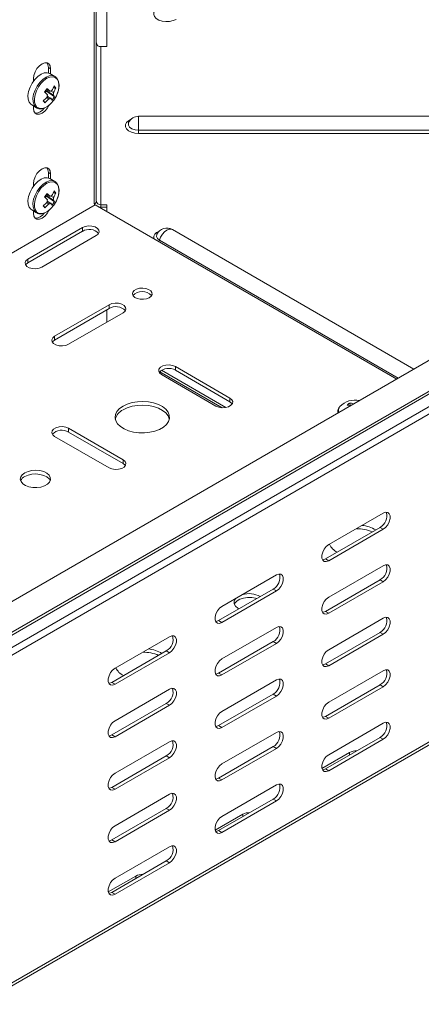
# Model space of a CAD drawing. Header units: millimetres. Extents: x -1795 to 3205, y -1258 to -37.
# Tile 12 of 21: x 1341 to 1474, y -1047 to -721. Entities that reach past the tile are written whole.
import ezdxf

# ---------------------------------------------------------------- set-up
doc = ezdxf.new("R2010")
doc.units = ezdxf.units.MM

msp = doc.modelspace()

# ---------------------------------------------------------------- linework, layer by layer
at = {"color": 7, "linetype": 'Continuous', "lineweight": 15}
for p, q in [((1366.11, -781.23), (1366.11, -673.29)), ((1369.61, -730.18), (1369.61, -687.12)), ((1367.61, -730.18), (1369.61, -730.18)), ((1350.26, -738.87), (1350.26, -737.08)), ((1350.97, -739.21), (1350.97, -737.49)), ((1345.31, -740.76), (1345.31, -741.63)), ((1352.37, -740.02), (1350.72, -739.07)), ((1349.22, -745.39), (1349.6, -744.87)), ((1349.37, -744.63), (1349.6, -744.87)), ((1352.27, -746.72), (1349.6, -744.87)), ((1352.69, -743.77), (1351.87, -743.76)), ((1349.1, -748.72), (1348.7, -747.95)), ((1344.72, -749.46), (1346.37, -750.41)), ((1345.31, -749.8), (1345.31, -750.56)), ((1346.29, -750.37), (1346.37, -750.41)), ((1611.02, -753.19), (1380.11, -753.19)), ((1350.26, -773.58), (1350.26, -771.79)), ((1352.37, -774.72), (1350.72, -773.77)), ((1350.97, -773.91), (1350.97, -772.2)), ((1345.31, -775.46), (1345.31, -776.33)), ((1569.63, -779.95), (1322.14, -922.82)), ((1349.22, -780.09), (1349.6, -779.58)), ((1349.37, -779.33), (1349.6, -779.58)), ((1352.27, -781.42), (1349.6, -779.58)), ((1352.69, -778.47), (1351.87, -778.46)), ((1344.72, -784.16), (1346.37, -785.11)), ((1349.1, -783.42), (1348.7, -782.65)), ((1365.76, -782.44), (1465.54, -840.04)), ((1367.61, -783.27), (1367.13, -783.23)), ((1369.61, -782.45), (1367.61, -782.45)), ((1369.61, -783.27), (1367.61, -783.27)), ((1369.61, -784.67), (1369.61, -782.45)), ((1345.31, -784.5), (1345.31, -785.26)), ((1346.29, -785.07), (1346.37, -785.11)), ((1361.51, -789.99), (1343.48, -800.4)), ((1471.21, -836.77), (1391.28, -790.63)), ((1361.51, -791.22), (1343.48, -801.63)), ((1348.08, -803.05), (1366.11, -792.65)), ((1370.35, -815.51), (1352.32, -825.91)), ((1370.35, -816.73), (1352.32, -827.14)), ((1356.92, -828.57), (1374.95, -818.16)), ((1369.61, -821.24), (1369.61, -817.16)), ((1410.3, -846.32), (1392.27, -835.92)), ((1387.08, -837.61), (1407.71, -849.52)), ((1387.68, -837.14), (1408.98, -849.44)), ((1387.68, -838.57), (1405.71, -848.98)), ((1410.3, -847.55), (1392.27, -837.14)), ((1449.86, -847.98), (1450.22, -848.82)), ((1446.03, -850.65), (1446.02, -850.75)), ((1446.02, -850.75), (1446.02, -851.31)), ((1352.32, -858.98), (1370.35, -869.39)), ((1374.95, -866.73), (1356.92, -856.33)), ((1374.95, -867.96), (1356.92, -857.55)), ((1443.01, -894.78), (1461.04, -884.38)), ((1441.95, -899.48), (1459.98, -889.07)), ((1461.04, -889.68), (1443.01, -900.09)), ((1327.66, -1046.7), (1575.14, -903.83)), ((1443.01, -912.14), (1461.04, -901.73)), ((1407.65, -915.2), (1425.68, -904.79)), ((1441.95, -916.83), (1459.98, -906.42)), ((1461.04, -907.03), (1443.01, -917.44)), ((1406.59, -919.89), (1424.62, -909.48)), ((1425.68, -910.09), (1407.65, -920.5)), ((1443.01, -929.49), (1461.04, -919.08)), ((1407.65, -932.55), (1425.68, -922.14)), ((1441.95, -934.18), (1459.98, -923.77)), ((1372.3, -935.61), (1390.33, -925.2)), ((1406.59, -937.24), (1424.62, -926.83)), ((1425.68, -927.44), (1407.65, -937.85)), ((1461.04, -924.39), (1443.01, -934.8)), ((1371.24, -940.3), (1389.27, -929.89)), ((1390.33, -930.5), (1372.3, -940.91)), ((1443.01, -946.84), (1461.04, -936.43)), ((1407.65, -949.9), (1425.68, -939.49)), ((1372.3, -952.96), (1390.33, -942.55)), ((1441.95, -951.53), (1459.98, -941.13)), ((1461.04, -941.74), (1443.01, -952.15)), ((1406.59, -954.59), (1424.62, -944.18)), ((1425.68, -944.8), (1407.65, -955.21)), ((1371.24, -957.65), (1389.27, -947.24)), ((1390.33, -947.86), (1372.3, -958.26)), ((1443.01, -964.19), (1461.04, -953.78)), ((1372.3, -970.31), (1390.33, -959.9)), ((1407.65, -967.25), (1425.68, -956.84)), ((1441.95, -968.89), (1459.98, -958.48)), ((1461.04, -959.09), (1443.01, -969.5)), ((1406.59, -971.94), (1424.62, -961.54)), ((1425.68, -962.15), (1407.65, -972.56)), ((1371.24, -975), (1389.27, -964.59)), ((1390.33, -965.21), (1372.3, -975.62)), ((1449.9, -963.48), (1440.77, -968.75)), ((1407.65, -984.6), (1425.68, -974.19)), ((1372.3, -987.66), (1390.33, -977.25)), ((1406.59, -989.3), (1424.62, -978.89)), ((1425.68, -979.5), (1407.65, -989.91)), ((1371.24, -992.35), (1389.27, -981.95)), ((1390.33, -982.56), (1372.3, -992.97)), ((1414.55, -983.89), (1405.42, -989.16)), ((1372.3, -1005.01), (1390.33, -994.6)), ((1371.24, -1009.71), (1389.27, -999.3)), ((1390.33, -999.91), (1372.3, -1010.32)), ((1379.19, -1004.3), (1370.06, -1009.57))]:
    msp.add_line(p, q, dxfattribs=at)
at = {"color": 7, "linetype": 'Continuous', "lineweight": 0}
for p, q in [((1365.38, -782.18), (1365.38, -674.31)), ((1367.61, -782.45), (1367.61, -730.18)), ((1350.26, -737.08), (1350.97, -737.49)), ((1611.02, -757.77), (1380.11, -757.77)), ((1611.02, -758.84), (1380.11, -758.84)), ((1350.26, -771.79), (1350.97, -772.2)), ((1365.76, -782.44), (1118.27, -925.31)), ((1367.61, -782.45), (1367.61, -783.27)), ((1574.68, -787.2), (1327.2, -930.07)), ((1573.79, -788.63), (1326.3, -931.5)), ((1361.51, -791.22), (1361.51, -789.99)), ((1574.85, -792.16), (1327.36, -935.03)), ((1575.77, -794.1), (1328.28, -936.97)), ((1466.04, -839.75), (1387.02, -794.14)), ((1343.48, -801.63), (1343.48, -800.4)), ((1370.35, -816.73), (1370.35, -815.51)), ((1352.32, -827.14), (1352.32, -825.91)), ((1392.27, -837.14), (1392.27, -835.92)), ((1410.3, -847.55), (1410.3, -846.32)), ((1446.02, -850.75), (1446.09, -851.27)), ((1356.92, -857.55), (1356.92, -856.33)), ((1374.95, -867.96), (1374.95, -866.73)), ((1461.04, -889.68), (1459.98, -889.07)), ((1443.01, -900.09), (1441.95, -899.48)), ((1575.77, -902.45), (1328.28, -1045.32)), ((1461.04, -907.03), (1459.98, -906.42)), ((1425.68, -910.09), (1424.62, -909.48)), ((1443.01, -917.44), (1441.95, -916.83)), ((1407.65, -920.5), (1406.59, -919.89)), ((1461.04, -924.39), (1459.98, -923.77)), ((1425.68, -927.44), (1424.62, -926.83)), ((1390.33, -930.5), (1389.27, -929.89)), ((1443.01, -934.8), (1441.95, -934.18)), ((1372.3, -940.91), (1371.24, -940.3)), ((1407.65, -937.85), (1406.59, -937.24)), ((1461.04, -941.74), (1459.98, -941.13)), ((1425.68, -944.8), (1424.62, -944.18)), ((1390.33, -947.86), (1389.27, -947.24)), ((1443.01, -952.15), (1441.95, -951.53)), ((1407.65, -955.21), (1406.59, -954.59)), ((1372.3, -958.26), (1371.24, -957.65)), ((1461.04, -959.09), (1459.98, -958.48)), ((1425.68, -962.15), (1424.62, -961.54)), ((1390.33, -965.21), (1389.27, -964.59)), ((1449.9, -964.29), (1449.9, -963.48)), ((1443.01, -969.5), (1441.95, -968.89)), ((1407.65, -972.56), (1406.59, -971.94)), ((1372.3, -975.62), (1371.24, -975)), ((1425.68, -979.5), (1424.62, -978.89)), ((1390.33, -982.56), (1389.27, -981.95)), ((1414.55, -984.7), (1414.55, -983.89)), ((1372.3, -992.97), (1371.24, -992.35)), ((1407.65, -989.91), (1406.59, -989.3)), ((1390.33, -999.91), (1389.27, -999.3)), ((1379.19, -1005.11), (1379.19, -1004.3)), ((1372.3, -1010.32), (1371.24, -1009.71))]:
    msp.add_line(p, q, dxfattribs=at)
at = {"color": 7, "linetype": 'Continuous', "lineweight": 0, "flags": 128}
for points in [[(1392.53, -721.16), (1391.54, -721.59), (1390.37, -721.84), (1389.13, -721.89), (1387.92, -721.74), (1386.83, -721.39), (1385.95, -720.88), (1385.35, -720.25), (1385.09, -719.55), (1385.18, -718.84), (1385.61, -718.17), (1386.36, -717.59)], [(1352.09, -739.89), (1351.49, -739.75), (1350.51, -739.84), (1349.46, -740.26), (1348.4, -741), (1347.41, -742), (1346.53, -743.21), (1345.84, -744.54), (1345.36, -745.91), (1345.14, -747.24), (1345.18, -748.44), (1345.49, -749.44), (1346.04, -750.18), (1346.29, -750.37)], [(1352.01, -747.92), (1352.77, -746.7), (1353.33, -745.38), (1353.67, -744.07), (1353.76, -742.85), (1353.59, -741.78), (1353.17, -740.94), (1352.54, -740.38), (1351.72, -740.14), (1350.78, -740.22), (1349.77, -740.63), (1348.75, -741.34), (1347.79, -742.31), (1346.95, -743.46), (1346.28, -744.74), (1345.83, -746.07), (1345.61, -747.34), (1345.66, -748.5), (1345.95, -749.46), (1346.48, -750.17), (1347.21, -750.57), (1348.1, -750.65), (1349.08, -750.4), (1350.1, -749.84), (1350.96, -749.13)], [(1377.47, -754.31), (1376.81, -754.66), (1376.14, -755.27), (1375.79, -755.96), (1375.79, -756.67), (1376.14, -757.36), (1376.81, -757.97), (1377.75, -758.44), (1378.88, -758.73), (1380.11, -758.84)], [(1380.11, -753.19), (1380.11, -753.19), (1380.11, -753.37), (1380.11, -753.87), (1380.11, -754.63), (1380.11, -755.6), (1380.11, -756.68), (1380.11, -757.77)], [(1376.81, -755.25), (1376.73, -755.45), (1376.73, -756.14), (1377.14, -756.78), (1377.9, -757.31), (1378.94, -757.65), (1380.11, -757.77)], [(1380.11, -757.77), (1380.11, -757.92), (1380.11, -758.07), (1380.11, -758.22), (1380.11, -758.37), (1380.11, -758.5), (1380.11, -758.63), (1380.11, -758.74), (1380.11, -758.84)], [(1352.09, -774.59), (1351.49, -774.45), (1350.51, -774.54), (1349.46, -774.97), (1348.4, -775.7), (1347.41, -776.71), (1346.53, -777.91), (1345.84, -779.24), (1345.36, -780.61), (1345.14, -781.94), (1345.18, -783.15), (1345.49, -784.15), (1346.04, -784.88), (1346.29, -785.07)], [(1352.01, -782.63), (1352.77, -781.4), (1353.33, -780.09), (1353.67, -778.78), (1353.76, -777.55), (1353.59, -776.48), (1353.17, -775.64), (1352.54, -775.08), (1351.72, -774.84), (1350.78, -774.92), (1349.77, -775.33), (1348.75, -776.04), (1347.79, -777.01), (1346.95, -778.17), (1346.28, -779.45), (1345.83, -780.77), (1345.61, -782.05), (1345.66, -783.2), (1345.95, -784.16), (1346.48, -784.87), (1347.21, -785.28), (1348.1, -785.36), (1349.08, -785.11), (1350.1, -784.54), (1350.96, -783.83)], [(1391.28, -790.63), (1390.92, -790.49), (1390.21, -790.5), (1389.44, -790.81), (1388.67, -791.39), (1387.97, -792.19), (1387.4, -793.13), (1387.02, -794.14)], [(1386.14, -792.2), (1386.13, -792.22), (1386.02, -792.91), (1386.33, -793.57), (1387.02, -794.14)]]:
    msp.add_lwpolyline(points, dxfattribs=at)
at = {"color": 7, "linetype": 'Continuous', "lineweight": 15, "flags": 128}
for points in [[(1350.97, -737.49), (1350.83, -736.56), (1350.43, -735.88), (1349.8, -735.52), (1349.02, -735.51), (1348.14, -735.86), (1347.27, -736.52), (1346.48, -737.44), (1345.85, -738.53), (1345.45, -739.67), (1345.31, -740.76)], [(1350.26, -737.08), (1350.12, -736.16), (1349.76, -735.51)], [(1350.72, -739.07), (1350.7, -739.05), (1349.85, -738.8), (1348.87, -738.89), (1347.82, -739.31), (1346.76, -740.05), (1345.76, -741.05), (1344.89, -742.26), (1344.19, -743.59), (1343.72, -744.96), (1343.5, -746.29), (1343.54, -747.49), (1343.85, -748.49), (1344.4, -749.23), (1344.72, -749.46)], [(1352.37, -740.02), (1352.34, -740), (1352.09, -739.89)], [(1349.37, -744.63), (1349.39, -744.57), (1349.39, -744.56)], [(1350.96, -749.13), (1351.1, -748.99), (1352.01, -747.92)], [(1345.31, -750.56), (1345.45, -751.49), (1345.85, -752.16), (1346.48, -752.53), (1347.27, -752.53), (1348.14, -752.19), (1349.02, -751.53), (1349.8, -750.61), (1350.37, -749.66)], [(1350.97, -772.2), (1350.83, -771.27), (1350.43, -770.59), (1349.8, -770.23), (1349.02, -770.22), (1348.14, -770.56), (1347.27, -771.23), (1346.48, -772.15), (1345.85, -773.23), (1345.45, -774.37), (1345.31, -775.46)], [(1350.26, -771.79), (1350.12, -770.86), (1349.76, -770.21)], [(1350.72, -773.77), (1350.7, -773.76), (1349.85, -773.5), (1348.87, -773.59), (1347.82, -774.02), (1346.76, -774.76), (1345.76, -775.76), (1344.89, -776.96), (1344.19, -778.29), (1343.72, -779.67), (1343.5, -780.99), (1343.54, -782.2), (1343.85, -783.2), (1344.4, -783.93), (1344.72, -784.16)], [(1352.37, -774.72), (1352.34, -774.71), (1352.09, -774.59)], [(1349.37, -779.33), (1349.39, -779.27), (1349.39, -779.27)], [(1350.96, -783.83), (1351.1, -783.7), (1352.01, -782.63)], [(1365.4, -782.17), (1365.55, -782.3), (1365.76, -782.44)], [(1345.31, -785.26), (1345.45, -786.19), (1345.85, -786.87), (1346.48, -787.23), (1347.27, -787.24), (1348.14, -786.89), (1349.02, -786.23), (1349.8, -785.31), (1350.37, -784.36)], [(1366.11, -792.65), (1366.76, -792.11), (1367.05, -791.48), (1366.95, -790.83), (1366.47, -790.24), (1365.68, -789.78), (1364.65, -789.51), (1363.53, -789.45), (1362.44, -789.62), (1361.51, -789.99)], [(1343.48, -800.4), (1342.83, -800.94), (1342.54, -801.56), (1342.64, -802.21), (1343.12, -802.8), (1343.92, -803.27), (1344.94, -803.54), (1346.06, -803.6), (1347.15, -803.43), (1348.08, -803.05)], [(1343.48, -801.63), (1342.83, -802.16), (1342.71, -802.34)], [(1383.61, -813.16), (1384.23, -812.66), (1384.54, -812.06), (1384.49, -811.45), (1384.1, -810.87), (1383.41, -810.4), (1382.49, -810.08), (1381.45, -809.96), (1380.38, -810.03), (1379.42, -810.3), (1378.67, -810.74), (1378.2, -811.3), (1378.06, -811.91), (1378.28, -812.51), (1378.83, -813.04), (1379.65, -813.44), (1380.65, -813.67), (1381.71, -813.69), (1382.74, -813.52), (1383.61, -813.16)], [(1374.95, -818.16), (1375.6, -817.62), (1375.89, -817), (1375.79, -816.35), (1375.31, -815.76), (1374.51, -815.29), (1373.49, -815.02), (1372.37, -814.96), (1371.28, -815.13), (1370.35, -815.51)], [(1352.32, -825.91), (1351.67, -826.45), (1351.38, -827.08), (1351.48, -827.73), (1351.96, -828.32), (1352.75, -828.78), (1353.78, -829.05), (1354.9, -829.11), (1355.99, -828.94), (1356.92, -828.57)], [(1352.32, -827.14), (1351.67, -827.67), (1351.55, -827.85)], [(1392.27, -835.92), (1391.35, -835.54), (1390.26, -835.37), (1389.13, -835.43), (1388.11, -835.71), (1387.31, -836.17), (1386.83, -836.76), (1386.74, -837.41), (1387.03, -838.03), (1387.68, -838.57)], [(1374.95, -848.98), (1373.8, -849.79), (1372.95, -850.72), (1372.45, -851.74), (1372.31, -852.78), (1372.54, -853.83), (1373.13, -854.82), (1374.06, -855.73), (1375.28, -856.51), (1376.75, -857.13), (1378.4, -857.57), (1380.17, -857.81), (1382, -857.83), (1383.79, -857.65), (1385.48, -857.26), (1387, -856.68), (1388.29, -855.93), (1389.29, -855.06), (1389.96, -854.08), (1390.29, -853.05), (1390.24, -852), (1389.83, -850.97), (1389.07, -850.02), (1387.99, -849.17), (1386.64, -848.46), (1385.07, -847.93), (1383.35, -847.59), (1381.54, -847.46), (1379.72, -847.54), (1377.97, -847.83), (1376.36, -848.31), (1374.95, -848.98)], [(1390.25, -853.26), (1390.24, -853.22), (1389.83, -852.2), (1389.07, -851.24), (1387.99, -850.39), (1386.64, -849.69), (1385.07, -849.16), (1383.35, -848.82), (1381.54, -848.68), (1379.72, -848.76), (1377.97, -849.05), (1376.36, -849.54), (1374.95, -850.2)], [(1405.71, -848.98), (1406.63, -849.35), (1407.72, -849.52), (1408.85, -849.46), (1409.87, -849.19), (1410.67, -848.73), (1411.14, -848.14), (1411.24, -847.49), (1410.95, -846.86), (1410.3, -846.32)], [(1411.08, -848.26), (1410.95, -848.08), (1410.3, -847.55)], [(1451.43, -848.18), (1451.42, -848.19), (1451.31, -848.22)], [(1356.92, -856.33), (1355.99, -855.95), (1354.9, -855.78), (1353.78, -855.84), (1352.75, -856.12), (1351.96, -856.58), (1351.48, -857.17), (1351.38, -857.82), (1351.67, -858.45), (1352.32, -858.98)], [(1370.35, -869.39), (1371.28, -869.76), (1372.37, -869.93), (1373.49, -869.87), (1374.51, -869.6), (1375.31, -869.14), (1375.79, -868.55), (1375.89, -867.9), (1375.6, -867.27), (1374.95, -866.73)], [(1375.72, -868.67), (1375.6, -868.49), (1374.95, -867.96)], [(1342.42, -871.02), (1341.6, -871.65), (1341.1, -872.38), (1340.96, -873.16), (1341.19, -873.94), (1341.78, -874.64), (1342.67, -875.24), (1343.81, -875.67), (1345.11, -875.91), (1346.47, -875.93), (1347.79, -875.75), (1348.98, -875.36), (1349.94, -874.81), (1350.61, -874.12), (1350.93, -873.36), (1350.88, -872.57), (1350.47, -871.82), (1349.73, -871.16), (1348.7, -870.65), (1347.47, -870.31), (1346.13, -870.18), (1344.77, -870.26), (1343.51, -870.55), (1342.42, -871.02)], [(1350.84, -873.67), (1350.47, -873.05), (1349.73, -872.39), (1348.7, -871.87), (1347.47, -871.54), (1346.13, -871.4), (1344.77, -871.48), (1343.51, -871.77), (1342.42, -872.25)], [(1461.04, -884.38), (1461.82, -884.08), (1462.52, -884.14), (1463.03, -884.55), (1463.3, -885.26), (1463.3, -886.18), (1463.03, -887.21), (1462.52, -888.21), (1461.82, -889.07), (1461.04, -889.68)], [(1443.01, -900.09), (1442.22, -900.39), (1441.53, -900.32), (1441.02, -899.91), (1440.74, -899.21), (1440.74, -898.28), (1441.02, -897.26), (1441.53, -896.26), (1442.22, -895.4), (1443.01, -894.78)], [(1440.94, -899.79), (1441.16, -899.77), (1441.95, -899.48)], [(1425.68, -904.79), (1426.47, -904.49), (1427.16, -904.55), (1427.67, -904.96), (1427.95, -905.67), (1427.95, -906.59), (1427.67, -907.62), (1427.16, -908.62), (1426.47, -909.48), (1425.68, -910.09)], [(1461.04, -901.73), (1461.82, -901.43), (1462.52, -901.5), (1463.03, -901.91), (1463.3, -902.61), (1463.3, -903.54), (1463.03, -904.56), (1462.52, -905.56), (1461.82, -906.42), (1461.04, -907.03)], [(1412.23, -912.55), (1412.02, -912.82), (1411.69, -913.59), (1411.74, -914.37), (1412.15, -915.12), (1412.9, -915.78), (1413.3, -916.02)], [(1419.19, -912.62), (1418.81, -912.5), (1417.52, -912.26), (1416.16, -912.24), (1414.83, -912.42), (1413.65, -912.81), (1412.68, -913.36), (1412.02, -914.05), (1411.78, -914.49)], [(1443.01, -917.44), (1442.22, -917.74), (1441.53, -917.68), (1441.02, -917.27), (1440.74, -916.56), (1440.74, -915.64), (1441.02, -914.61), (1441.53, -913.61), (1442.22, -912.75), (1443.01, -912.14)], [(1407.65, -920.5), (1406.87, -920.8), (1406.17, -920.73), (1405.66, -920.32), (1405.39, -919.62), (1405.39, -918.69), (1405.66, -917.67), (1406.17, -916.67), (1406.87, -915.81), (1407.65, -915.2)], [(1440.94, -917.14), (1441.16, -917.13), (1441.95, -916.83)], [(1405.59, -920.2), (1405.81, -920.18), (1406.59, -919.89)], [(1461.04, -919.08), (1461.82, -918.78), (1462.52, -918.85), (1463.03, -919.26), (1463.3, -919.97), (1463.3, -920.89), (1463.03, -921.91), (1462.52, -922.91), (1461.82, -923.77), (1461.04, -924.39)], [(1425.68, -922.14), (1426.47, -921.84), (1427.16, -921.91), (1427.67, -922.32), (1427.95, -923.02), (1427.95, -923.95), (1427.67, -924.97), (1427.16, -925.97), (1426.47, -926.83), (1425.68, -927.44)], [(1390.33, -925.2), (1391.11, -924.9), (1391.8, -924.96), (1392.32, -925.37), (1392.59, -926.08), (1392.59, -927), (1392.32, -928.03), (1391.8, -929.03), (1391.11, -929.89), (1390.33, -930.5)], [(1443.01, -934.8), (1442.22, -935.09), (1441.53, -935.03), (1441.02, -934.62), (1440.74, -933.91), (1440.74, -932.99), (1441.02, -931.96), (1441.53, -930.96), (1442.22, -930.1), (1443.01, -929.49)], [(1407.65, -937.85), (1406.87, -938.15), (1406.17, -938.09), (1405.66, -937.68), (1405.39, -936.97), (1405.39, -936.05), (1405.66, -935.02), (1406.17, -934.02), (1406.87, -933.16), (1407.65, -932.55)], [(1372.3, -940.91), (1371.51, -941.21), (1370.82, -941.14), (1370.31, -940.73), (1370.03, -940.03), (1370.03, -939.1), (1370.31, -938.08), (1370.82, -937.08), (1371.51, -936.22), (1372.3, -935.61)], [(1440.94, -934.5), (1441.16, -934.48), (1441.95, -934.18)], [(1461.04, -936.43), (1461.82, -936.14), (1462.52, -936.2), (1463.03, -936.61), (1463.3, -937.32), (1463.3, -938.24), (1463.03, -939.26), (1462.52, -940.26), (1461.82, -941.12), (1461.04, -941.74)], [(1370.23, -940.61), (1370.45, -940.59), (1371.24, -940.3)], [(1405.59, -937.55), (1405.81, -937.54), (1406.59, -937.24)], [(1425.68, -939.49), (1426.47, -939.2), (1427.16, -939.26), (1427.67, -939.67), (1427.95, -940.38), (1427.95, -941.3), (1427.67, -942.32), (1427.16, -943.32), (1426.47, -944.18), (1425.68, -944.8)], [(1390.33, -942.55), (1391.11, -942.25), (1391.8, -942.32), (1392.32, -942.73), (1392.59, -943.43), (1392.59, -944.36), (1392.32, -945.38), (1391.8, -946.38), (1391.11, -947.24), (1390.33, -947.86)], [(1443.01, -952.15), (1442.22, -952.44), (1441.53, -952.38), (1441.02, -951.97), (1440.74, -951.26), (1440.74, -950.34), (1441.02, -949.32), (1441.53, -948.31), (1442.22, -947.45), (1443.01, -946.84)], [(1407.65, -955.21), (1406.87, -955.5), (1406.17, -955.44), (1405.66, -955.03), (1405.39, -954.32), (1405.39, -953.4), (1405.66, -952.37), (1406.17, -951.37), (1406.87, -950.51), (1407.65, -949.9)], [(1372.3, -958.26), (1371.51, -958.56), (1370.82, -958.5), (1370.31, -958.09), (1370.03, -957.38), (1370.03, -956.46), (1370.31, -955.43), (1370.82, -954.43), (1371.51, -953.57), (1372.3, -952.96)], [(1440.94, -951.85), (1441.16, -951.83), (1441.95, -951.53)], [(1461.04, -953.78), (1461.82, -953.49), (1462.52, -953.55), (1463.03, -953.96), (1463.3, -954.67), (1463.3, -955.59), (1463.03, -956.61), (1462.52, -957.62), (1461.82, -958.48), (1461.04, -959.09)], [(1405.59, -954.91), (1405.81, -954.89), (1406.59, -954.59)], [(1425.68, -956.84), (1426.47, -956.55), (1427.16, -956.61), (1427.67, -957.02), (1427.95, -957.73), (1427.95, -958.65), (1427.67, -959.67), (1427.16, -960.67), (1426.47, -961.53), (1425.68, -962.15)], [(1370.23, -957.96), (1370.45, -957.95), (1371.24, -957.65)], [(1390.33, -959.9), (1391.11, -959.61), (1391.8, -959.67), (1392.32, -960.08), (1392.59, -960.79), (1392.59, -961.71), (1392.32, -962.73), (1391.8, -963.73), (1391.11, -964.59), (1390.33, -965.21)], [(1443.01, -969.5), (1442.22, -969.79), (1441.53, -969.73), (1441.02, -969.32), (1440.74, -968.61), (1440.74, -967.69), (1441.02, -966.67), (1441.53, -965.66), (1442.22, -964.8), (1443.01, -964.19)], [(1407.65, -972.56), (1406.87, -972.85), (1406.17, -972.79), (1405.66, -972.38), (1405.39, -971.67), (1405.39, -970.75), (1405.66, -969.73), (1406.17, -968.72), (1406.87, -967.86), (1407.65, -967.25)], [(1440.94, -969.2), (1441.16, -969.18), (1441.95, -968.89)], [(1372.3, -975.62), (1371.51, -975.91), (1370.82, -975.85), (1370.31, -975.44), (1370.03, -974.73), (1370.03, -973.81), (1370.31, -972.78), (1370.82, -971.78), (1371.51, -970.92), (1372.3, -970.31)], [(1405.59, -972.26), (1405.81, -972.24), (1406.59, -971.94)], [(1370.23, -975.32), (1370.45, -975.3), (1371.24, -975)], [(1425.68, -974.19), (1426.47, -973.9), (1427.16, -973.96), (1427.67, -974.37), (1427.95, -975.08), (1427.95, -976), (1427.67, -977.02), (1427.16, -978.03), (1426.47, -978.89), (1425.68, -979.5)], [(1390.33, -977.25), (1391.11, -976.96), (1391.8, -977.02), (1392.32, -977.43), (1392.59, -978.14), (1392.59, -979.06), (1392.32, -980.08), (1391.8, -981.08), (1391.11, -981.94), (1390.33, -982.56)], [(1407.65, -989.91), (1406.87, -990.2), (1406.17, -990.14), (1405.66, -989.73), (1405.39, -989.02), (1405.39, -988.1), (1405.66, -987.08), (1406.17, -986.07), (1406.87, -985.21), (1407.65, -984.6)], [(1372.3, -992.97), (1371.51, -993.26), (1370.82, -993.2), (1370.31, -992.79), (1370.03, -992.08), (1370.03, -991.16), (1370.31, -990.14), (1370.82, -989.13), (1371.51, -988.27), (1372.3, -987.66)], [(1370.23, -992.67), (1370.45, -992.65), (1371.24, -992.35)], [(1405.59, -989.61), (1405.81, -989.59), (1406.59, -989.3)], [(1390.33, -994.6), (1391.11, -994.31), (1391.8, -994.37), (1392.32, -994.78), (1392.59, -995.49), (1392.59, -996.41), (1392.32, -997.43), (1391.8, -998.44), (1391.11, -999.3), (1390.33, -999.91)], [(1372.3, -1010.32), (1371.51, -1010.61), (1370.82, -1010.55), (1370.31, -1010.14), (1370.03, -1009.43), (1370.03, -1008.51), (1370.31, -1007.49), (1370.82, -1006.48), (1371.51, -1005.63), (1372.3, -1005.01)], [(1370.23, -1010.02), (1370.45, -1010), (1371.24, -1009.71)]]:
    msp.add_lwpolyline(points, dxfattribs=at)
at = {"color": 7, "linetype": 'Continuous', "lineweight": 15}
for centre, radius, start, end in [((1367.49, -728.8), 1.38, 186.3512, 275.1815), ((1332.58, -732.4), 20.75, 322.1002, 325.9805), ((1329.17, -767.16), 29.59, 45.4171, 48.0523), ((1347.31, -744.03), 2.15, 325.1343, 343.6981), ((1330.03, -765.98), 29.54, 45.4148, 48.0548), ((1351.43, -745.78), 1.07, 92.2532, 128.2037), ((1341.76, -739.24), 11.07, 330.3912, 339.3693), ((1342.33, -739.86), 11.08, 330.3931, 339.3674), ((1348.46, -747.09), 5.38, 38.1044, 47.1108), ((1340.65, -738.52), 12.4, 309.4457, 317.7688), ((1360.79, -737.4), 16.27, 221.1188, 224.0964), ((1341.22, -739.14), 12.4, 309.4462, 317.7683), ((1351.62, -746.72), 1.79, 159.1646, 184.4896), ((1350.36, -746.41), 1.07, 272.2523, 308.2051), ((1347.39, -750.24), 4.71, 30.4825, 39.4846), ((1343.94, -741.54), 9.81, 319.934, 328.1466), ((1350.17, -745.48), 1.79, 339.1697, 4.4845), ((1348.22, -749.11), 4.71, 30.4823, 39.4848), ((1345.91, -748.63), 3.5, 268.5008, 327.4881), ((1380.11, -756.87), 3.68, 90, 153.9384), ((1332.58, -767.1), 20.75, 322.1005, 325.9801), ((1329.17, -801.86), 29.6, 45.4173, 48.0521), ((1347.31, -778.73), 2.15, 325.1345, 343.698), ((1330.03, -800.68), 29.54, 45.4146, 48.0548), ((1351.62, -781.42), 1.79, 159.1647, 184.4896), ((1351.43, -780.48), 1.07, 92.2531, 128.2041), ((1341.76, -773.95), 11.07, 330.3914, 339.369), ((1350.17, -780.18), 1.79, 339.1697, 4.4845), ((1348.22, -783.81), 4.71, 30.4824, 39.4849), ((1342.33, -774.57), 11.08, 330.3931, 339.3674), ((1348.46, -781.79), 5.38, 38.1037, 47.1115), ((1340.65, -773.22), 12.4, 309.4458, 317.7688), ((1360.79, -772.1), 16.27, 221.1188, 224.0964), ((1341.22, -773.85), 12.4, 309.4463, 317.7683), ((1350.36, -781.12), 1.07, 272.2523, 308.2051), ((1347.39, -784.95), 4.71, 30.4824, 39.4849), ((1343.94, -776.24), 9.81, 319.934, 328.1466), ((1364.89, -781.11), 1.23, 297.1021, 354.6096), ((1367.49, -781.08), 1.38, 186.3509, 275.1832), ((1345.91, -783.34), 3.5, 268.5008, 327.4881), ((1363.76, -794.88), 4.29, 43.3124, 121.5352), ((1389.44, -793.81), 3.68, 60.0027, 153.9384), ((1381.31, -815.28), 4.18, 42.7186, 137.2815), ((1372.6, -820.39), 4.29, 43.3124, 121.5352), ((1390.03, -840.8), 4.29, 58.4646, 136.6876), ((1451.77, -854.07), 7.09, 77.9475, 135.787), ((1453.3, -852.82), 5.94, 125.3553, 135.4705), ((1448.49, -856.62), 7.98, 76.9049, 85.8492), ((1449.27, -856.03), 8.07, 75.3568, 85.8198), ((1376.97, -854.51), 4.76, 115.1103, 164.7921), ((1354.67, -861.21), 4.29, 58.4657, 136.6869), ((1343.62, -874.74), 2.77, 115.7824, 157.432), ((1457.93, -885.3), 4.29, 298.4605, 16.6998), ((1452.19, -903.21), 13.71, 67.5266, 90.127), ((1452.72, -900), 11.67, 60.0219, 83.4527), ((1448.25, -892.27), 5.54, 205.4331, 244.0013), ((1457.93, -902.65), 4.29, 298.4605, 16.6998), ((1422.58, -905.71), 4.29, 298.4605, 16.6998), ((1416.65, -918.55), 7.58, 60.6693, 107.5635), ((1457.93, -920), 4.29, 298.4605, 16.6999), ((1422.58, -923.06), 4.29, 298.4606, 16.6998), ((1387.22, -926.12), 4.29, 298.4605, 16.6998), ((1381.48, -944.03), 13.71, 67.5274, 90.1269), ((1382.01, -940.82), 11.67, 60.0205, 83.4541), ((1377.54, -933.09), 5.54, 205.4339, 244.0021), ((1457.93, -937.35), 4.29, 298.4605, 16.6999), ((1422.58, -940.41), 4.29, 298.4605, 16.6999), ((1387.22, -943.47), 4.29, 298.4605, 16.6998), ((1457.93, -954.7), 4.29, 298.4605, 16.6999), ((1422.58, -957.76), 4.29, 298.4605, 16.6999), ((1387.22, -960.82), 4.29, 298.4605, 16.6999), ((1452.15, -967.78), 4.85, 88.6042, 117.568), ((1422.58, -975.11), 4.29, 298.4605, 16.6999), ((1387.22, -978.17), 4.29, 298.4605, 16.6999), ((1416.79, -988.19), 4.85, 88.6069, 117.5659), ((1387.22, -995.52), 4.29, 298.4605, 16.6999), ((1381.44, -1008.6), 4.85, 88.6069, 117.5659)]:
    msp.add_arc(centre, radius, start, end, dxfattribs=at)
at = {"color": 7, "linetype": 'Continuous', "lineweight": 0}
for centre, radius, start, end in [((1387.32, -793.4), 2.21, 103.5014, 185.7757), ((1385.41, -793.68), 1.67, 326.7537, 344.0376), ((1448.35, -850.39), 2.09, 142.8006, 199.8698)]:
    msp.add_arc(centre, radius, start, end, dxfattribs=at)
at = {"color": 7, "linetype": 'Continuous', "lineweight": 15}
for points, knots in [([(1352.01, -747.92), (1352.14, -747.73), (1352.54, -747.15), (1353.08, -746.12), (1353.54, -744.85), (1353.78, -743.59), (1353.78, -742.4), (1353.54, -741.35), (1353.03, -740.52), (1352.5, -740.02), (1352.12, -739.92), (1352.03, -739.89)], [0, 0, 0, 0, 0.067226, 0.194624, 0.322438, 0.450799, 0.580102, 0.710422, 0.839561, 0.963506, 1, 1, 1, 1]), ([(1351.85, -746.11), (1351.75, -746.06), (1350.98, -745.59), (1350.15, -745.1), (1349.42, -744.66), (1349.37, -744.63)], [0, 0, 0, 0, 0.1127703, 0.9417909, 1, 1, 1, 1]), ([(1349.51, -744.25), (1349.85, -744.43), (1350.26, -744.66), (1350.68, -744.89), (1350.77, -744.94)], [0, 0, 0, 0, 0.797784, 1, 1, 1, 1]), ([(1350.91, -744.86), (1351.16, -744.97), (1351.51, -745.13), (1351.86, -745.29), (1351.96, -745.34)], [0, 0, 0, 0, 0.729284, 1, 1, 1, 1]), ([(1350.4, -747.48), (1350.32, -747.42), (1350.09, -747.25), (1349.86, -747.09), (1349.7, -746.98)], [0, 0, 0, 0, 0.355962, 1, 1, 1, 1]), ([(1349.91, -746.58), (1350.19, -746.75), (1350.56, -746.97), (1350.93, -747.2), (1351.02, -747.25)], [0, 0, 0, 0, 0.749032, 1, 1, 1, 1]), ([(1346.3, -750.32), (1346.44, -750.42), (1346.81, -750.67), (1347.58, -750.78), (1348.52, -750.66), (1349.5, -750.25), (1350.33, -749.72), (1350.79, -749.26), (1350.95, -749.11)], [0, 0, 0, 0, 0.1090939, 0.29982, 0.4919423, 0.6916151, 0.896892, 1, 1, 1, 1]), ([(1352.01, -782.63), (1352.14, -782.43), (1352.54, -781.86), (1353.08, -780.82), (1353.54, -779.55), (1353.78, -778.29), (1353.78, -777.11), (1353.54, -776.05), (1353.03, -775.22), (1352.5, -774.72), (1352.12, -774.62), (1352.03, -774.6)], [0, 0, 0, 0, 0.067226, 0.194623, 0.322438, 0.450799, 0.580102, 0.710423, 0.839561, 0.963507, 1, 1, 1, 1]), ([(1351.85, -780.82), (1351.75, -780.76), (1350.98, -780.3), (1350.15, -779.8), (1349.42, -779.36), (1349.37, -779.33)], [0, 0, 0, 0, 0.11277, 0.941791, 1, 1, 1, 1]), ([(1349.51, -778.95), (1349.85, -779.13), (1350.26, -779.37), (1350.68, -779.6), (1350.77, -779.64)], [0, 0, 0, 0, 0.797784, 1, 1, 1, 1]), ([(1350.91, -779.56), (1351.16, -779.68), (1351.51, -779.84), (1351.86, -780), (1351.96, -780.04)], [0, 0, 0, 0, 0.729284, 1, 1, 1, 1]), ([(1346.3, -785.02), (1346.44, -785.12), (1346.81, -785.38), (1347.58, -785.48), (1348.52, -785.37), (1349.5, -784.96), (1350.33, -784.43), (1350.79, -783.97), (1350.95, -783.81)], [0, 0, 0, 0, 0.109094, 0.29982, 0.491942, 0.691615, 0.896892, 1, 1, 1, 1]), ([(1350.4, -782.18), (1350.32, -782.12), (1350.1, -781.96), (1349.87, -781.8), (1349.73, -781.7)], [0, 0, 0, 0, 0.368132, 1, 1, 1, 1]), ([(1349.84, -781.25), (1350.14, -781.43), (1350.54, -781.66), (1350.93, -781.9), (1351.02, -781.95)], [0, 0, 0, 0, 0.763205, 1, 1, 1, 1]), ([(1446.56, -849.27), (1446.48, -849.37), (1446.2, -849.71), (1446.03, -850.2), (1446.05, -850.55), (1446.06, -850.63)], [0, 0, 0, 0, 0.26322, 0.833701, 1, 1, 1, 1])]:
    msp.add_open_spline(points, degree=3, knots=knots, dxfattribs=at)

doc.saveas('drawing.dxf')
